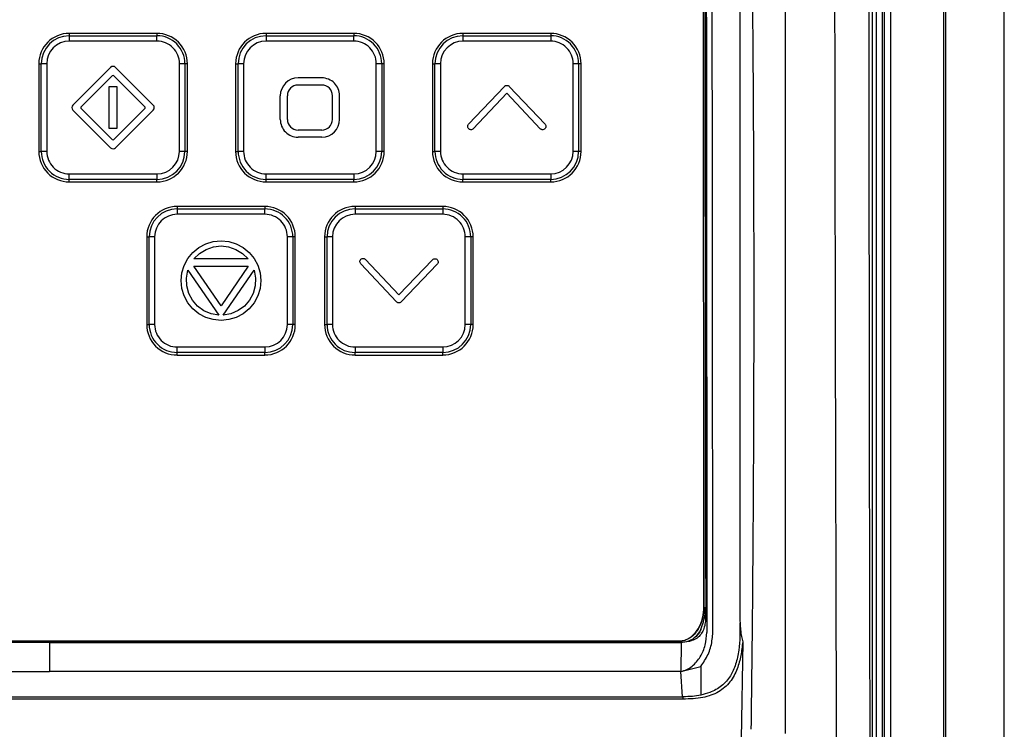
# Model space of a CAD drawing. Header units: millimetres. Extents: x -0.201 to 0.721, y -0.195 to 0.483.
# Tile 78 of 188: x 0.105 to 0.188, y 0.16 to 0.22. Entities that reach past the tile are written whole.
import ezdxf

# ---------------------------------------------------------------- set-up
doc = ezdxf.new("R2010")
doc.units = ezdxf.units.MM

msp = doc.modelspace()

# ---------------------------------------------------------------- linework, layer by layer
at = {"color": 7, "linetype": 'Continuous', "lineweight": 25}
for p, q in [((0.18333, 0.275393), (0.18333, 0.043306)), ((0.188287, 0.04335), (0.188287, 0.27535)), ((0.188287, 0.04335), (0.188287, 0.27535)), ((0.162956, 0.17057), (0.162886, 0.247187)), ((0.162886, 0.247156), (0.162956, 0.170538)), ((0.165998, 0.247202), (0.165998, 0.16935)), ((0.183199, 0.081995), (0.183199, 0.236705)), ((0.178189, 0.082275), (0.178189, 0.236425)), ((0.178689, 0.236425), (0.178689, 0.082275)), ((0.177131, 0.23013), (0.177131, 0.15113)), ((0.177514, 0.15113), (0.177514, 0.23013)), ((0.178022, 0.15113), (0.178022, 0.23013)), ((0.116834, 0.218904), (0.109434, 0.218904)), ((0.109434, 0.218904), (0.109434, 0.218698)), ((0.109434, 0.218698), (0.109434, 0.218241)), ((0.109434, 0.218698), (0.116834, 0.218698)), ((0.116834, 0.218904), (0.116834, 0.218698)), ((0.116834, 0.218241), (0.116834, 0.218698)), ((0.133434, 0.218904), (0.126034, 0.218904)), ((0.126034, 0.218904), (0.126034, 0.218698)), ((0.126034, 0.218698), (0.126034, 0.218241)), ((0.126034, 0.218698), (0.133434, 0.218698)), ((0.133434, 0.218904), (0.133434, 0.218698)), ((0.133434, 0.218241), (0.133434, 0.218698)), ((0.150034, 0.218904), (0.142634, 0.218904)), ((0.142634, 0.218904), (0.142634, 0.218698)), ((0.142634, 0.218698), (0.142634, 0.218241)), ((0.142634, 0.218698), (0.150034, 0.218698)), ((0.150034, 0.218904), (0.150034, 0.218698)), ((0.150034, 0.218698), (0.150034, 0.218241)), ((0.116834, 0.218241), (0.109434, 0.218241)), ((0.133434, 0.218241), (0.126034, 0.218241)), ((0.150034, 0.218241), (0.142634, 0.218241)), ((0.106869, 0.216338), (0.107078, 0.216342)), ((0.106869, 0.216338), (0.106869, 0.208939)), ((0.107078, 0.208943), (0.107078, 0.216342)), ((0.107538, 0.216345), (0.107538, 0.208946)), ((0.109741, 0.212858), (0.112922, 0.216032)), ((0.113346, 0.216032), (0.116521, 0.212852)), ((0.118731, 0.208946), (0.118731, 0.216345)), ((0.11919, 0.216342), (0.11919, 0.208943)), ((0.1194, 0.216338), (0.11919, 0.216342)), ((0.1194, 0.208939), (0.1194, 0.216338)), ((0.123469, 0.216338), (0.123678, 0.216342)), ((0.123469, 0.216338), (0.123469, 0.208939)), ((0.123678, 0.208943), (0.123678, 0.216342)), ((0.124138, 0.216345), (0.124138, 0.208946)), ((0.135331, 0.208946), (0.135331, 0.216345)), ((0.13579, 0.216342), (0.13579, 0.208943)), ((0.136, 0.216338), (0.13579, 0.216342)), ((0.136, 0.208939), (0.136, 0.216338)), ((0.140069, 0.216338), (0.140278, 0.216342)), ((0.140069, 0.216338), (0.140069, 0.208939)), ((0.140278, 0.208943), (0.140278, 0.216342)), ((0.140738, 0.216345), (0.140738, 0.208946)), ((0.151931, 0.208946), (0.151931, 0.216345)), ((0.15239, 0.216342), (0.15239, 0.208943)), ((0.1526, 0.216338), (0.15239, 0.216342)), ((0.1526, 0.208939), (0.1526, 0.216338)), ((0.113063, 0.215327), (0.110447, 0.212716)), ((0.113063, 0.215327), (0.110447, 0.212716)), ((0.113063, 0.215327), (0.113063, 0.215327)), ((0.115815, 0.212711), (0.113204, 0.215327)), ((0.115815, 0.212711), (0.113204, 0.215327)), ((0.113204, 0.215327), (0.113204, 0.215327)), ((0.130734, 0.215146), (0.128734, 0.215146)), ((0.112801, 0.210876), (0.112805, 0.21441)), ((0.112805, 0.21441), (0.113461, 0.21441)), ((0.113461, 0.21441), (0.113457, 0.210875)), ((0.113461, 0.214409), (0.113457, 0.210875)), ((0.113461, 0.21441), (0.113461, 0.214409)), ((0.130734, 0.214546), (0.128734, 0.214546)), ((0.130734, 0.214546), (0.128734, 0.214546)), ((0.128734, 0.214546), (0.128734, 0.214546)), ((0.130734, 0.214546), (0.130734, 0.214546)), ((0.143109, 0.211238), (0.146134, 0.214435)), ((0.146534, 0.214435), (0.149559, 0.211238)), ((0.127234, 0.211646), (0.127234, 0.213646)), ((0.127834, 0.211646), (0.127834, 0.213646)), ((0.127834, 0.211646), (0.127834, 0.213646)), ((0.127834, 0.213646), (0.127834, 0.213646)), ((0.131634, 0.213647), (0.131634, 0.213647)), ((0.131634, 0.211646), (0.131634, 0.213646)), ((0.132234, 0.213647), (0.132234, 0.213648)), ((0.132234, 0.211646), (0.132234, 0.213646)), ((0.132234, 0.211646), (0.132234, 0.213646)), ((0.132234, 0.213646), (0.132234, 0.213646)), ((0.146334, 0.213846), (0.143509, 0.21086)), ((0.146334, 0.213846), (0.143509, 0.21086)), ((0.14916, 0.21086), (0.146334, 0.213846)), ((0.14916, 0.21086), (0.146334, 0.213846)), ((0.146334, 0.213846), (0.146334, 0.213846)), ((0.109653, 0.212645), (0.109653, 0.212645)), ((0.110447, 0.212716), (0.110447, 0.212716)), ((0.110447, 0.212575), (0.113058, 0.209962)), ((0.113199, 0.209962), (0.115815, 0.21257)), ((0.115815, 0.212711), (0.115815, 0.212711)), ((0.116609, 0.21264), (0.116609, 0.21264)), ((0.112916, 0.209254), (0.109741, 0.212434)), ((0.112916, 0.209254), (0.109741, 0.212434)), ((0.109741, 0.212434), (0.109741, 0.212434)), ((0.116521, 0.212428), (0.11334, 0.209253)), ((0.116521, 0.212427), (0.11334, 0.209253)), ((0.116521, 0.212428), (0.116521, 0.212427)), ((0.127234, 0.211644), (0.127234, 0.211644)), ((0.127834, 0.211646), (0.127834, 0.211646)), ((0.127834, 0.211645), (0.127834, 0.211645)), ((0.132234, 0.211646), (0.132234, 0.211646)), ((0.113457, 0.210875), (0.112801, 0.210876)), ((0.113457, 0.210875), (0.112801, 0.210876)), ((0.112801, 0.210876), (0.112801, 0.210876)), ((0.113457, 0.210875), (0.113457, 0.210875)), ((0.130734, 0.210746), (0.128734, 0.210746)), ((0.130734, 0.210146), (0.128734, 0.210146)), ((0.130734, 0.210146), (0.128734, 0.210146)), ((0.128734, 0.210146), (0.128734, 0.210146)), ((0.130734, 0.210146), (0.130734, 0.210146)), ((0.143121, 0.21085), (0.143121, 0.210849)), ((0.143309, 0.210774), (0.143309, 0.210774)), ((0.143509, 0.21086), (0.143509, 0.21086)), ((0.14916, 0.21086), (0.14916, 0.21086)), ((0.149548, 0.21085), (0.149548, 0.210849)), ((0.112916, 0.209254), (0.112916, 0.209254)), ((0.11334, 0.209253), (0.11334, 0.209253)), ((0.106869, 0.208939), (0.107078, 0.208943)), ((0.1194, 0.208939), (0.11919, 0.208943)), ((0.123469, 0.208939), (0.123678, 0.208943)), ((0.136, 0.208939), (0.13579, 0.208943)), ((0.140069, 0.208939), (0.140278, 0.208943)), ((0.1526, 0.208939), (0.15239, 0.208943)), ((0.109434, 0.20705), (0.116834, 0.20705)), ((0.109434, 0.206587), (0.109434, 0.20705)), ((0.116834, 0.20705), (0.116834, 0.206587)), ((0.126034, 0.20705), (0.133434, 0.20705)), ((0.126034, 0.206587), (0.126034, 0.20705)), ((0.133434, 0.20705), (0.133434, 0.206587)), ((0.142634, 0.20705), (0.150034, 0.20705)), ((0.142634, 0.20705), (0.142634, 0.206587)), ((0.150034, 0.20705), (0.150034, 0.206587)), ((0.116834, 0.206587), (0.109434, 0.206587)), ((0.109434, 0.206374), (0.109434, 0.206587)), ((0.109434, 0.206374), (0.116834, 0.206374)), ((0.116834, 0.206374), (0.116834, 0.206587)), ((0.133434, 0.206587), (0.126034, 0.206587)), ((0.126034, 0.206374), (0.126034, 0.206587)), ((0.126034, 0.206374), (0.133434, 0.206374)), ((0.133434, 0.206374), (0.133434, 0.206587)), ((0.150034, 0.206587), (0.142634, 0.206587)), ((0.142634, 0.206374), (0.142634, 0.206587)), ((0.142634, 0.206374), (0.150034, 0.206374)), ((0.150034, 0.206374), (0.150034, 0.206587)), ((0.125934, 0.204306), (0.118534, 0.204306)), ((0.118534, 0.204306), (0.118534, 0.2041)), ((0.125934, 0.204306), (0.125934, 0.2041)), ((0.140934, 0.204306), (0.133534, 0.204306)), ((0.133534, 0.204306), (0.133534, 0.2041)), ((0.140934, 0.204306), (0.140934, 0.2041)), ((0.118534, 0.2041), (0.118534, 0.203644)), ((0.118534, 0.2041), (0.125934, 0.2041)), ((0.125934, 0.203644), (0.118534, 0.203644)), ((0.125934, 0.203644), (0.125934, 0.2041)), ((0.133534, 0.2041), (0.133534, 0.203644)), ((0.133534, 0.2041), (0.140934, 0.2041)), ((0.140934, 0.203644), (0.133534, 0.203644)), ((0.140934, 0.2041), (0.140934, 0.203644)), ((0.115969, 0.201741), (0.116178, 0.201744)), ((0.115969, 0.201741), (0.115969, 0.194342)), ((0.116178, 0.194345), (0.116178, 0.201744)), ((0.116638, 0.201748), (0.116638, 0.194349)), ((0.120368, 0.200838), (0.120947, 0.201145)), ((0.120947, 0.201145), (0.121575, 0.201339)), ((0.121575, 0.201339), (0.122234, 0.201406)), ((0.121589, 0.200898), (0.122234, 0.200972)), ((0.121589, 0.200898), (0.122234, 0.200972)), ((0.122234, 0.201406), (0.12289, 0.201343)), ((0.122234, 0.200972), (0.12288, 0.200898)), ((0.122234, 0.200972), (0.12288, 0.200898)), ((0.122234, 0.200972), (0.122234, 0.200972)), ((0.12289, 0.201343), (0.123522, 0.201149)), ((0.123522, 0.201149), (0.1241, 0.200842)), ((0.127831, 0.194349), (0.127831, 0.201748)), ((0.12829, 0.201744), (0.12829, 0.194345)), ((0.1285, 0.201741), (0.12829, 0.201744)), ((0.1285, 0.194342), (0.1285, 0.201741)), ((0.130969, 0.201741), (0.131178, 0.201744)), ((0.130969, 0.201741), (0.130969, 0.194342)), ((0.131178, 0.194345), (0.131178, 0.201744)), ((0.131638, 0.201748), (0.131638, 0.194349)), ((0.142831, 0.194349), (0.142831, 0.201748)), ((0.14329, 0.201744), (0.14329, 0.194345)), ((0.1435, 0.201741), (0.14329, 0.201744)), ((0.1435, 0.194342), (0.1435, 0.201741)), ((0.119444, 0.199911), (0.11986, 0.200422)), ((0.11986, 0.200422), (0.120368, 0.200838)), ((0.119952, 0.199875), (0.120421, 0.200337)), ((0.119952, 0.199875), (0.120421, 0.200337)), ((0.120421, 0.200337), (0.120975, 0.200683)), ((0.120421, 0.200337), (0.120975, 0.200683)), ((0.120421, 0.200337), (0.120421, 0.200337)), ((0.120975, 0.200683), (0.121589, 0.200898)), ((0.120975, 0.200683), (0.121589, 0.200898)), ((0.120975, 0.200683), (0.120975, 0.200683)), ((0.121589, 0.200898), (0.121589, 0.200898)), ((0.12288, 0.200898), (0.123497, 0.200683)), ((0.12288, 0.200898), (0.123497, 0.200683)), ((0.12288, 0.200898), (0.12288, 0.200898)), ((0.123497, 0.200683), (0.124051, 0.200337)), ((0.123497, 0.200683), (0.123497, 0.200683)), ((0.123497, 0.200683), (0.124051, 0.200337)), ((0.124051, 0.200337), (0.12452, 0.199875)), ((0.124051, 0.200337), (0.124051, 0.200337)), ((0.124051, 0.200337), (0.12452, 0.199875)), ((0.1241, 0.200842), (0.124608, 0.200426)), ((0.124608, 0.200426), (0.125025, 0.199918)), ((0.118943, 0.198701), (0.119137, 0.199329)), ((0.119137, 0.199329), (0.119444, 0.199911)), ((0.119938, 0.199279), (0.124534, 0.199279)), ((0.122234, 0.195932), (0.119938, 0.199279)), ((0.119938, 0.199279), (0.124534, 0.199279)), ((0.12452, 0.199875), (0.119952, 0.199875)), ((0.124534, 0.199279), (0.122234, 0.195932)), ((0.125025, 0.199918), (0.125335, 0.199339)), ((0.125335, 0.199339), (0.125529, 0.198708)), ((0.137032, 0.196252), (0.134022, 0.199465)), ((0.137032, 0.196252), (0.134022, 0.199465)), ((0.134022, 0.199465), (0.134022, 0.199465)), ((0.134424, 0.19984), (0.137234, 0.19684)), ((0.137234, 0.19684), (0.140074, 0.199812)), ((0.140472, 0.199433), (0.137432, 0.19625)), ((0.140472, 0.199433), (0.137432, 0.19625)), ((0.140472, 0.199433), (0.140472, 0.199433)), ((0.118879, 0.198048), (0.118943, 0.198701)), ((0.119324, 0.198267), (0.119444, 0.198919)), ((0.119324, 0.198267), (0.119444, 0.198919)), ((0.119444, 0.198919), (0.122044, 0.195131)), ((0.119444, 0.198919), (0.119444, 0.198919)), ((0.119444, 0.198919), (0.122044, 0.195131)), ((0.122428, 0.195131), (0.125028, 0.198919)), ((0.122428, 0.195131), (0.125028, 0.198919)), ((0.125028, 0.198919), (0.125152, 0.19827)), ((0.125028, 0.198919), (0.125028, 0.198919)), ((0.125028, 0.198919), (0.125152, 0.19827)), ((0.125529, 0.198708), (0.125593, 0.198048)), ((0.118943, 0.197396), (0.118879, 0.198048)), ((0.118943, 0.197396), (0.118879, 0.198048)), ((0.118879, 0.198048), (0.118879, 0.198048)), ((0.119348, 0.197607), (0.119324, 0.198267)), ((0.125123, 0.197611), (0.124954, 0.196976)), ((0.125152, 0.19827), (0.125123, 0.197611)), ((0.125593, 0.198048), (0.125529, 0.197392)), ((0.125593, 0.198048), (0.125529, 0.197392)), ((0.125593, 0.198048), (0.125593, 0.198048)), ((0.119137, 0.196768), (0.118943, 0.197396)), ((0.119137, 0.196768), (0.118943, 0.197396)), ((0.118943, 0.197396), (0.118943, 0.197396)), ((0.119521, 0.196972), (0.119348, 0.197607)), ((0.119825, 0.196394), (0.119521, 0.196972)), ((0.124954, 0.196976), (0.124647, 0.196398)), ((0.125529, 0.197392), (0.125335, 0.196761)), ((0.125529, 0.197392), (0.125335, 0.196761)), ((0.125529, 0.197392), (0.125529, 0.197392)), ((0.119444, 0.196186), (0.119137, 0.196768)), ((0.119444, 0.196186), (0.119137, 0.196768)), ((0.119137, 0.196768), (0.119137, 0.196768)), ((0.119864, 0.195674), (0.119444, 0.196186)), ((0.119864, 0.195674), (0.119444, 0.196186)), ((0.119444, 0.196186), (0.119444, 0.196186)), ((0.120259, 0.1959), (0.119825, 0.196394)), ((0.124647, 0.196398), (0.124217, 0.1959)), ((0.125025, 0.196182), (0.124608, 0.195674)), ((0.125025, 0.196182), (0.124608, 0.195674)), ((0.125335, 0.196761), (0.125025, 0.196182)), ((0.125335, 0.196761), (0.125025, 0.196182)), ((0.125025, 0.196182), (0.125025, 0.196182)), ((0.125335, 0.196761), (0.125335, 0.196761)), ((0.137032, 0.196252), (0.137032, 0.196252)), ((0.137432, 0.19625), (0.137432, 0.19625)), ((0.120375, 0.195258), (0.119864, 0.195674)), ((0.120375, 0.195258), (0.119864, 0.195674)), ((0.119864, 0.195674), (0.119864, 0.195674)), ((0.120788, 0.195512), (0.120259, 0.1959)), ((0.120957, 0.194948), (0.120375, 0.195258)), ((0.120957, 0.194948), (0.120375, 0.195258)), ((0.120375, 0.195258), (0.120375, 0.195258)), ((0.121395, 0.195251), (0.120788, 0.195512)), ((0.122044, 0.195131), (0.121395, 0.195251)), ((0.123077, 0.195251), (0.122428, 0.195131)), ((0.123684, 0.195516), (0.123077, 0.195251)), ((0.1241, 0.195258), (0.123518, 0.194951)), ((0.1241, 0.195258), (0.123518, 0.194951)), ((0.124217, 0.1959), (0.123684, 0.195516)), ((0.124608, 0.195674), (0.1241, 0.195258)), ((0.124608, 0.195674), (0.1241, 0.195258)), ((0.1241, 0.195258), (0.1241, 0.195258)), ((0.124608, 0.195674), (0.124608, 0.195674)), ((0.115969, 0.194342), (0.116178, 0.194345)), ((0.121585, 0.194757), (0.120957, 0.194948)), ((0.121585, 0.194757), (0.120957, 0.194948)), ((0.120957, 0.194948), (0.120957, 0.194948)), ((0.122234, 0.19469), (0.121585, 0.194757)), ((0.122234, 0.19469), (0.121585, 0.194757)), ((0.121585, 0.194757), (0.121585, 0.194757)), ((0.12289, 0.194757), (0.122234, 0.19469)), ((0.12289, 0.194757), (0.122234, 0.19469)), ((0.122234, 0.19469), (0.122234, 0.19469)), ((0.123518, 0.194951), (0.12289, 0.194757)), ((0.123518, 0.194951), (0.12289, 0.194757)), ((0.12289, 0.194757), (0.12289, 0.194757)), ((0.123518, 0.194951), (0.123518, 0.194951)), ((0.1285, 0.194342), (0.12829, 0.194345)), ((0.130969, 0.194342), (0.131178, 0.194345)), ((0.1435, 0.194342), (0.14329, 0.194345)), ((0.118534, 0.192452), (0.125934, 0.192452)), ((0.118534, 0.19199), (0.118534, 0.192452)), ((0.125934, 0.19199), (0.118534, 0.19199)), ((0.118534, 0.191776), (0.118534, 0.19199)), ((0.125934, 0.192452), (0.125934, 0.19199)), ((0.125934, 0.191776), (0.125934, 0.19199)), ((0.133534, 0.192452), (0.140934, 0.192452)), ((0.133534, 0.192452), (0.133534, 0.19199)), ((0.140934, 0.19199), (0.133534, 0.19199)), ((0.133534, 0.191776), (0.133534, 0.19199)), ((0.140934, 0.192452), (0.140934, 0.19199)), ((0.140934, 0.191776), (0.140934, 0.19199)), ((0.118534, 0.191776), (0.125934, 0.191776)), ((0.133534, 0.191776), (0.140934, 0.191776)), ((0.162956, 0.17057), (0.162956, 0.170538)), ((0.165998, 0.16935), (0.166003, 0.169177)), ((0.054702, 0.167657), (0.160867, 0.167657)), ((0.160867, 0.167625), (0.054702, 0.167625)), ((0.107784, 0.167525), (0.107784, 0.165081)), ((0.161032, 0.167531), (0.160607, 0.167525)), ((0.160867, 0.167657), (0.160867, 0.167625)), ((0.161032, 0.167525), (0.161019, 0.165081)), ((0.166226, 0.167586), (0.166092, 0.159377)), ((0.161019, 0.165081), (0.162693, 0.165514)), ((0.162693, 0.165514), (0.162693, 0.163085)), ((0.161019, 0.16508), (0.107784, 0.16508)), ((0.161156, 0.162955), (0.161019, 0.16508)), ((0.1612, 0.162755), (0.054368, 0.162755)), ((0.054412, 0.162955), (0.161156, 0.162955)), ((0.161156, 0.162954), (0.1612, 0.162955)), ((0.1612, 0.162755), (0.1612, 0.162955))]:
    msp.add_line(p, q, dxfattribs=at)
at = {"color": 7, "linetype": 'Continuous', "lineweight": 25, "flags": 128}
msp.add_lwpolyline([(0.05455, 0.16508), (0.066909, 0.16508), (0.079269, 0.16508), (0.085448, 0.16508), (0.091628, 0.16508), (0.107784, 0.16508)], dxfattribs=at)
at = {"color": 7, "linetype": 'Continuous', "lineweight": 25}
for centre, radius, start, end in [((0.109434, 0.216338), 0.002565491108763, 89.99564, 179.995613), ((0.109434, 0.216342), 0.0023558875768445, 89.99564, 179.995613), ((0.116834, 0.216338), 0.0025654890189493, 0.004341, 90.004367), ((0.116834, 0.216342), 0.0023558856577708, 0.004341, 90.004367), ((0.126034, 0.216338), 0.0025654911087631, 89.99564, 179.995613), ((0.126034, 0.216342), 0.0023558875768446, 89.99564, 179.995613), ((0.133434, 0.216338), 0.0025654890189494, 0.004341, 90.004367), ((0.133434, 0.216342), 0.0023558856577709, 0.004341, 90.004367), ((0.142634, 0.216338), 0.0025654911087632, 89.99564, 179.995613), ((0.142634, 0.216342), 0.0023558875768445, 89.99564, 179.995613), ((0.150034, 0.216338), 0.0025654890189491, 0.004341, 90.004367), ((0.150034, 0.216342), 0.002355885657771, 0.004341, 90.004367), ((0.109434, 0.216345), 0.0018963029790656, 89.99564, 179.995613), ((0.116834, 0.216345), 0.0018963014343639, 0.004341, 90.004367), ((0.126034, 0.216345), 0.0018963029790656, 89.99564, 179.995613), ((0.133434, 0.216345), 0.0018963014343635, 0.004341, 90.004367), ((0.142634, 0.216345), 0.0018963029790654, 89.99564, 179.995613), ((0.150034, 0.216345), 0.0018963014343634, 0.004341, 90.004367), ((0.10751, 0.188439), 0.0279067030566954, 89.942348, 90.886029), ((0.113134, 0.21582), 0.0003000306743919, 44.952802, 134.941087), ((0.118759, 0.188437), 0.0279081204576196, 89.113994, 90.057642), ((0.12411, 0.188439), 0.027906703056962, 89.942348, 90.886029), ((0.135359, 0.188437), 0.0279081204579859, 89.113994, 90.057642), ((0.14071, 0.188439), 0.0279067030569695, 89.942348, 90.886029), ((0.151959, 0.188437), 0.0279081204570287, 89.113994, 90.057642), ((0.113133, 0.215256), 0.0001000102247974, 44.952802, 134.941087), ((0.113133, 0.215256), 0.000100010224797, 44.952802, 134.941087), ((0.128734, 0.213646), 0.0014998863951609, 89.99564, 179.995613), ((0.130734, 0.213646), 0.0014998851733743, 0.004341, 90.004367), ((0.128734, 0.213646), 0.0008999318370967, 89.99564, 179.995613), ((0.128734, 0.213646), 0.0008999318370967, 89.99564, 179.995613), ((0.130734, 0.213646), 0.0008999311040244, 0.004341, 90.004367), ((0.130734, 0.213646), 0.000899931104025, 0.004341, 90.004367), ((0.109953, 0.212646), 0.0002999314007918, 180.066142, 224.952339), ((0.109953, 0.212646), 0.0002999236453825, 134.941051, 224.952767), ((0.110517, 0.212645), 9.99762027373e-05, 134.941262, 180.064877), ((0.110517, 0.212645), 9.99745521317e-05, 134.941052, 224.989476), ((0.115745, 0.21264), 9.99745522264e-05, 314.904342, 44.952766), ((0.115745, 0.21264), 9.99771321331e-05, 0.066142, 44.952339), ((0.116309, 0.21264), 0.000299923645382, 314.941051, 44.952767), ((0.116309, 0.21264), 0.0002999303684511, 314.941401, 0.064737), ((0.128734, 0.211646), 0.0014998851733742, 180.004341, 270.004367), ((0.128734, 0.211646), 0.0014998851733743, 180.004341, 270.004367), ((0.128734, 0.211646), 0.0008999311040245, 180.004341, 270.004367), ((0.130734, 0.211646), 0.0014998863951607, 269.99564, 359.995613), ((0.130734, 0.211646), 0.001499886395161, 269.99564, 359.995613), ((0.130734, 0.211646), 0.0008999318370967, 269.99564, 359.995613), ((0.113128, 0.209466), 0.000300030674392, 224.952802, 314.941087), ((0.113128, 0.209466), 0.0003000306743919, 224.952802, 314.941087), ((0.113129, 0.210033), 0.0001000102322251, 224.989504, 314.904386), ((0.109434, 0.20894), 0.0025654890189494, 180.004341, 270.004367), ((0.109434, 0.208943), 0.002355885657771, 180.004341, 270.004367), ((0.10751, 0.18104), 0.0279067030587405, 89.942348, 90.886029), ((0.109434, 0.208947), 0.0018963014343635, 180.004341, 270.004367), ((0.116834, 0.20894), 0.0025654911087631, 269.99564, 359.995613), ((0.116834, 0.208943), 0.0023558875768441, 269.99564, 359.995613), ((0.116834, 0.208947), 0.0018963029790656, 269.99564, 359.995613), ((0.118759, 0.181038), 0.0279081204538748, 89.113994, 90.057642), ((0.126034, 0.20894), 0.0025654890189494, 180.004341, 270.004367), ((0.126034, 0.208943), 0.0023558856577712, 180.004341, 270.004367), ((0.12411, 0.18104), 0.0279067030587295, 89.942348, 90.886029), ((0.126034, 0.208947), 0.0018963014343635, 180.004341, 270.004367), ((0.133434, 0.20894), 0.002565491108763, 269.99564, 359.995613), ((0.133434, 0.208943), 0.0023558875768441, 269.99564, 359.995613), ((0.133434, 0.208947), 0.0018963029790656, 269.99564, 359.995613), ((0.135359, 0.181038), 0.0279081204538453, 89.113994, 90.057642), ((0.142634, 0.20894), 0.0025654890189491, 180.004341, 270.004367), ((0.142634, 0.208943), 0.0023558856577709, 180.004341, 270.004367), ((0.14071, 0.18104), 0.0279067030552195, 89.942348, 90.886029), ((0.142634, 0.208947), 0.0018963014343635, 180.004341, 270.004367), ((0.150034, 0.20894), 0.0025654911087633, 269.99564, 359.995613), ((0.150034, 0.208943), 0.0023558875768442, 269.99564, 359.995613), ((0.150034, 0.208947), 0.0018963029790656, 269.99564, 359.995613), ((0.151959, 0.181038), 0.0279081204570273, 89.113994, 90.057642), ((0.118534, 0.20174), 0.002565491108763, 89.99564, 179.995613), ((0.125934, 0.20174), 0.0025654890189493, 0.004341, 90.004367), ((0.133534, 0.20174), 0.0025654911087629, 89.99564, 179.995613), ((0.140934, 0.20174), 0.0025654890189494, 0.004341, 90.004367), ((0.118534, 0.201744), 0.002355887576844, 89.99564, 179.995613), ((0.118534, 0.201747), 0.0018963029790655, 89.99564, 179.995613), ((0.125934, 0.201744), 0.002355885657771, 0.004341, 90.004367), ((0.125934, 0.201747), 0.001896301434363, 0.004341, 90.004367), ((0.133534, 0.201744), 0.0023558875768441, 89.99564, 179.995613), ((0.133534, 0.201747), 0.0018963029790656, 89.99564, 179.995613), ((0.140934, 0.201744), 0.002355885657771, 0.004341, 90.004367), ((0.140934, 0.201747), 0.001896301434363, 0.004341, 90.004367), ((0.11661, 0.173841), 0.0279067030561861, 89.942348, 90.886029), ((0.127859, 0.173839), 0.0279081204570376, 89.113994, 90.057642), ((0.13161, 0.173841), 0.0279067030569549, 89.942348, 90.886029), ((0.142859, 0.173839), 0.0279081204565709, 89.113994, 90.057642), ((0.118534, 0.194342), 0.0025654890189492, 180.004341, 270.004367), ((0.118534, 0.194346), 0.0023558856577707, 180.004341, 270.004367), ((0.11661, 0.166442), 0.0279067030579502, 89.942348, 90.886029), ((0.118534, 0.194349), 0.001896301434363, 180.004341, 270.004367), ((0.125934, 0.194342), 0.0025654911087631, 269.99564, 359.995613), ((0.125934, 0.194346), 0.0023558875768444, 269.99564, 359.995613), ((0.125934, 0.194349), 0.0018963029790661, 269.99564, 359.995613), ((0.127859, 0.166441), 0.0279081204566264, 89.113994, 90.057642), ((0.133534, 0.194342), 0.0025654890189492, 180.004341, 270.004367), ((0.133534, 0.194346), 0.0023558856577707, 180.004341, 270.004367), ((0.13161, 0.166442), 0.027906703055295, 89.942348, 90.886029), ((0.133534, 0.194349), 0.0018963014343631, 180.004341, 270.004367), ((0.140934, 0.194342), 0.0025654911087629, 269.99564, 359.995613), ((0.140934, 0.194346), 0.0023558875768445, 269.99564, 359.995613), ((0.140934, 0.194349), 0.0018963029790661, 269.99564, 359.995613), ((0.142859, 0.166441), 0.02790812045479, 89.113994, 90.057642)]:
    msp.add_arc(centre, radius, start, end, dxfattribs=at)
for points, knots in [([(0.1698387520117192, 0.1598494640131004), (0.1698363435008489, 0.1644744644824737), (0.1698315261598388, 0.1737250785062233), (0.1698289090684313, 0.1922374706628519), (0.1698391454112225, 0.2140841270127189), (0.1698716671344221, 0.2392590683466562), (0.1699012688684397, 0.2551610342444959), (0.1699160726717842, 0.263113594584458)], [0, 0, 0, 0, 0.1343740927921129, 0.2687659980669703, 0.5376713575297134, 0.768789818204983, 1, 1, 1, 1]), ([(0.1666939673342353, 0.2479483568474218), (0.1667997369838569, 0.2414380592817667), (0.1670113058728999, 0.2284156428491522), (0.1671538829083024, 0.2088633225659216), (0.1671697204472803, 0.1893001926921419), (0.1670756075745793, 0.1730787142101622), (0.1669630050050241, 0.1633823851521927), (0.166926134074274, 0.1602073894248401)], [0, 0, 0, 0, 0.222704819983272, 0.4454719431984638, 0.6684202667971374, 0.8914265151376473, 1, 1, 1, 1]), ([(0.1626934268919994, 0.165514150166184), (0.1629148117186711, 0.1658404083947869), (0.1633573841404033, 0.1664926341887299), (0.1636851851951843, 0.1676518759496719), (0.1637227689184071, 0.168839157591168), (0.1636963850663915, 0.170484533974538), (0.1637076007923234, 0.1726701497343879), (0.1636987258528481, 0.1762346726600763), (0.1636973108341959, 0.1806890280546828), (0.1636863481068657, 0.1911170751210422), (0.1636775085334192, 0.2017125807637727), (0.1636675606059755, 0.2124961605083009), (0.1636622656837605, 0.2183036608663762), (0.1636569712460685, 0.2240952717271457), (0.1636516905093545, 0.2298737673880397), (0.1636465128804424, 0.2355517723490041), (0.163641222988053, 0.2413034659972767), (0.1636378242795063, 0.2451324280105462), (0.1636360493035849, 0.2471321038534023)], [0, 0, 0, 0, 0.0144670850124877, 0.0289212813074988, 0.0433618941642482, 0.0578846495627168, 0.0892707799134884, 0.1234515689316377, 0.1885404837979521, 0.252518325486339, 0.5056209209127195, 0.5767990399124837, 0.6477241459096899, 0.718473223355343, 0.789089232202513, 0.8595580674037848, 0.9266541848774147, 1, 1, 1, 1]), ([(0.1630358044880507, 0.2472588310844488), (0.1630360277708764, 0.2470146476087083), (0.1630378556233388, 0.2450156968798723), (0.1630412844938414, 0.2412654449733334), (0.1630460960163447, 0.2360033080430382), (0.1630525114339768, 0.2289871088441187), (0.1630605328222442, 0.2202148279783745), (0.1630701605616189, 0.2096862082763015), (0.163079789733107, 0.1991564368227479), (0.1630918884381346, 0.1859266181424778), (0.1631007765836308, 0.1762082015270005), (0.1631064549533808, 0.1699993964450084)], [0, 0, 0, 0, 0.0094822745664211, 0.0776244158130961, 0.1457554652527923, 0.21388651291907, 0.3501495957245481, 0.4864126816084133, 0.6226757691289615, 0.7589388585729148, 1, 1, 1, 1]), ([(0.1631360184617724, 0.2472580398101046), (0.1631361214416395, 0.2470309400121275), (0.1631363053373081, 0.2466253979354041), (0.1631370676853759, 0.2459012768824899), (0.1631380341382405, 0.2448352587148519), (0.163139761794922, 0.2429317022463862), (0.1631428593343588, 0.239532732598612), (0.1631484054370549, 0.2334641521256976), (0.1631582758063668, 0.2226301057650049), (0.1631724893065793, 0.2070373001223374), (0.1631898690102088, 0.188104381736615), (0.1632019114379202, 0.174957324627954), (0.1632079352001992, 0.1683810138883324)], [0, 0, 0, 0, 0.0086430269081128, 0.0154342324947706, 0.0275610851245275, 0.0492150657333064, 0.0878790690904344, 0.1569073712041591, 0.2801208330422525, 0.5000187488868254, 0.7499035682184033, 1, 1, 1, 1]), ([(0.1744745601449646, 0.0810056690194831), (0.1744574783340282, 0.0841585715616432), (0.1744229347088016, 0.0905345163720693), (0.1743744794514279, 0.1002047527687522), (0.174328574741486, 0.1099983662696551), (0.174285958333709, 0.1198475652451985), (0.1742462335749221, 0.1297388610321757), (0.1742088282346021, 0.1396656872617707), (0.1741737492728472, 0.1496265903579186), (0.1741419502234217, 0.1596260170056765), (0.1741077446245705, 0.1719227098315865), (0.1740691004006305, 0.1865373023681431), (0.1740332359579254, 0.203495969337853), (0.1740063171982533, 0.2205161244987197), (0.1739962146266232, 0.2318817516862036), (0.1739911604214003, 0.2375678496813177)], [0, 0, 0, 0, 0.0622011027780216, 0.12578593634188, 0.1893965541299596, 0.2530847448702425, 0.3167987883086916, 0.3803835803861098, 0.4439938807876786, 0.5076814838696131, 0.5713950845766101, 0.6782397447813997, 0.7852056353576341, 0.892540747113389, 1, 1, 1, 1]), ([(0.1768653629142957, 0.2355331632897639), (0.1768647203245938, 0.2322850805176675), (0.1768634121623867, 0.2256727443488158), (0.1768658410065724, 0.2156943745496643), (0.176871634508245, 0.2055992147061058), (0.1768810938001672, 0.1955059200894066), (0.1768941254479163, 0.1854271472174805), (0.1769107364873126, 0.1753698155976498), (0.1769309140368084, 0.1653353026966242), (0.1769546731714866, 0.1553194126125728), (0.1769873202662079, 0.1433895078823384), (0.1770316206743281, 0.1295738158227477), (0.1770912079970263, 0.1139107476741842), (0.1771591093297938, 0.0983278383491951), (0.1772118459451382, 0.0880436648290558), (0.1772382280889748, 0.0828988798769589)], [0, 0, 0, 0, 0.0629734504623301, 0.1281992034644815, 0.1934519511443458, 0.2587859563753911, 0.3241471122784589, 0.3893728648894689, 0.4546256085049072, 0.5199596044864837, 0.5853207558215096, 0.6887198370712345, 0.7922265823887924, 0.8960587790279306, 1, 1, 1, 1]), ([(0.1461339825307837, 0.2144354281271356), (0.1461670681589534, 0.2144612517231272), (0.1462331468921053, 0.2145128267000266), (0.1463522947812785, 0.2145232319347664), (0.1464578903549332, 0.2144986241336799), (0.1465083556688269, 0.214456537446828), (0.1465336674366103, 0.2144354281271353)], [0, 0, 0, 0, 0.2799576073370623, 0.5591323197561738, 0.7788750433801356, 1, 1, 1, 1]), ([(0.1431207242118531, 0.2108495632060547), (0.1430945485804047, 0.2108815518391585), (0.1430431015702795, 0.2109444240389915), (0.1430284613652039, 0.2110591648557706), (0.1430505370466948, 0.2111614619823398), (0.1430893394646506, 0.2112121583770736), (0.1431090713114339, 0.2112379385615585)], [0, 0, 0, 0, 0.2841316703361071, 0.5584478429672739, 0.7754614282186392, 1, 1, 1, 1]), ([(0.1431207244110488, 0.2108493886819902), (0.1430928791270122, 0.210881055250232), (0.1430486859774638, 0.2109313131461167), (0.1430437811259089, 0.2109968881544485), (0.1430419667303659, 0.2110211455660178)], [0, 0, 0, 0, 0.6300814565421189, 0.9999999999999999, 0.9999999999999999, 0.9999999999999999, 0.9999999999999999]), ([(0.1495589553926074, 0.2112379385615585), (0.1495833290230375, 0.2112045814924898), (0.1496312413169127, 0.2111390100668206), (0.1496392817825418, 0.2110235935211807), (0.1496113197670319, 0.2109226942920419), (0.1495696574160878, 0.2108742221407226), (0.1495484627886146, 0.2108495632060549)], [0, 0, 0, 0, 0.2838742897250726, 0.5580239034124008, 0.7751562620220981, 0.9999999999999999, 0.9999999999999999, 0.9999999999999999, 0.9999999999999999]), ([(0.1496264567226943, 0.2110776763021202), (0.1496297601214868, 0.2110571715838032), (0.1496380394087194, 0.2110057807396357), (0.1496101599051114, 0.21092231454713), (0.1495692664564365, 0.2108739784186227), (0.1495484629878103, 0.2108493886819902)], [0, 0, 0, 0, 0.2459369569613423, 0.616390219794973, 1, 1, 1, 1]), ([(0.1433093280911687, 0.2107743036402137), (0.143270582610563, 0.2107784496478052), (0.1432002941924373, 0.2107859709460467), (0.1431453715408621, 0.2108298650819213), (0.1431207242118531, 0.2108495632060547)], [0, 0, 0, 0, 0.5512356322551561, 1, 1, 1, 1]), ([(0.1433093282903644, 0.2107741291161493), (0.1432705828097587, 0.2107782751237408), (0.143200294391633, 0.2107857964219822), (0.1431453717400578, 0.2108296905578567), (0.1431207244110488, 0.2108493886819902)], [0, 0, 0, 0, 0.5512356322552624, 1, 1, 1, 1]), ([(0.1435087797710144, 0.2108604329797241), (0.1434755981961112, 0.2108327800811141), (0.1434171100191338, 0.2107840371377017), (0.1433418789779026, 0.2107772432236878), (0.1433093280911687, 0.2107743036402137)], [0, 0, 0, 0, 0.5673210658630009, 0.9999999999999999, 0.9999999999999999, 0.9999999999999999, 0.9999999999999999]), ([(0.1435087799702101, 0.2108602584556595), (0.1434755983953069, 0.2108326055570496), (0.1434171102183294, 0.2107838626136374), (0.1433418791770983, 0.2107770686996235), (0.1433093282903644, 0.2107741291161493)], [0, 0, 0, 0, 0.5673210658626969, 1, 1, 1, 1]), ([(0.1495484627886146, 0.2108495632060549), (0.1495149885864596, 0.2108252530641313), (0.1494491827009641, 0.2107774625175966), (0.1493336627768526, 0.2107692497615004), (0.1492325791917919, 0.2107972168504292), (0.1491842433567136, 0.2108391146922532), (0.1491596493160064, 0.2108604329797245)], [0, 0, 0, 0, 0.2840040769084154, 0.5583147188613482, 0.7752635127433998, 1, 1, 1, 1]), ([(0.1495484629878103, 0.2108493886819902), (0.1495149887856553, 0.2108250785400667), (0.1494491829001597, 0.2107772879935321), (0.1493336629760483, 0.2107690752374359), (0.1492325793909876, 0.2107970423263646), (0.1491842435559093, 0.2108389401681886), (0.1491596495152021, 0.2108602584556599)], [0, 0, 0, 0, 0.2840040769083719, 0.558314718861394, 0.7752635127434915, 0.9999999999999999, 0.9999999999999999, 0.9999999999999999, 0.9999999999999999]), ([(0.1340223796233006, 0.1994647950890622), (0.1339981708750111, 0.1994982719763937), (0.1339505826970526, 0.1995640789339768), (0.133943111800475, 0.199679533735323), (0.1339715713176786, 0.1997802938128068), (0.1340134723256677, 0.1998285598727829), (0.1340347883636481, 0.1998531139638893)], [0, 0, 0, 0, 0.2838742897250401, 0.5580239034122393, 0.7751562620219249, 1, 1, 1, 1]), ([(0.1340223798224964, 0.1994646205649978), (0.133997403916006, 0.1994981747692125), (0.1339494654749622, 0.199562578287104), (0.1339502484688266, 0.1996426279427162), (0.1339506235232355, 0.199680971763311)], [0, 0, 0, 0, 0.5209995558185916, 1, 1, 1, 1]), ([(0.1340347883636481, 0.1998531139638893), (0.1340683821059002, 0.1998772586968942), (0.1341344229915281, 0.1999247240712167), (0.1342499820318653, 0.1999323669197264), (0.134350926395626, 0.1999039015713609), (0.1343990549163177, 0.1998617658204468), (0.1344235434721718, 0.1998403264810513)], [0, 0, 0, 0, 0.2840040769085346, 0.5583147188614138, 0.7752635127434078, 1, 1, 1, 1]), ([(0.1400743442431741, 0.1998124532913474), (0.1401076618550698, 0.1998399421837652), (0.1401663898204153, 0.1998883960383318), (0.1402416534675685, 0.1998948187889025), (0.140274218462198, 0.1998975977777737)], [0, 0, 0, 0, 0.5673210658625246, 1, 1, 1, 1]), ([(0.140274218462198, 0.1998975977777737), (0.1403129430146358, 0.1998932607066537), (0.1403831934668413, 0.1998853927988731), (0.1404378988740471, 0.1998412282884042), (0.140462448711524, 0.1998214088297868)], [0, 0, 0, 0, 0.5512356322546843, 1, 1, 1, 1]), ([(0.140462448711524, 0.1998214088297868), (0.1404884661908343, 0.1997892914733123), (0.1405396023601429, 0.1997261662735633), (0.1405536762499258, 0.1996113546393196), (0.1405310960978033, 0.199509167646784), (0.140492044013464, 0.199458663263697), (0.1404721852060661, 0.1994329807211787)], [0, 0, 0, 0, 0.2841316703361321, 0.5584478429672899, 0.7754614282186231, 0.9999999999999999, 0.9999999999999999, 0.9999999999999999, 0.9999999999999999]), ([(0.1405401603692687, 0.1996504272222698), (0.1405433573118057, 0.199634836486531), (0.1405528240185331, 0.1995886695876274), (0.1405296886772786, 0.1995087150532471), (0.1404915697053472, 0.1994583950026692), (0.1404721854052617, 0.1994328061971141)], [0, 0, 0, 0, 0.2003865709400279, 0.5933797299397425, 1, 1, 1, 1]), ([(0.1374315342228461, 0.1962504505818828), (0.1373983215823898, 0.1962247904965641), (0.1373319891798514, 0.1961735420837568), (0.1372127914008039, 0.1961637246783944), (0.1371073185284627, 0.1961888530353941), (0.1370570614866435, 0.1962311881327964), (0.1370318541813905, 0.1962524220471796)], [0, 0, 0, 0, 0.2799576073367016, 0.5591323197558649, 0.7788750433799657, 1, 1, 1, 1]), ([(0.1374315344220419, 0.1962502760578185), (0.1373983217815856, 0.1962246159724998), (0.1373319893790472, 0.1961733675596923), (0.1372127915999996, 0.1961635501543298), (0.1371073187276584, 0.1961886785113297), (0.1370570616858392, 0.196231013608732), (0.1370318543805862, 0.1962522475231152)], [0, 0, 0, 0, 0.2799576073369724, 0.5591323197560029, 0.7788750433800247, 1, 1, 1, 1]), ([(0.1608668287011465, 0.1676568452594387), (0.1610331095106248, 0.1676728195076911), (0.1613649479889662, 0.1677046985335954), (0.161959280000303, 0.1680202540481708), (0.1625129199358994, 0.1686556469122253), (0.1628898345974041, 0.1695844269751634), (0.1629338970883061, 0.1702417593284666), (0.1629558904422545, 0.1705698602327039)], [0, 0, 0, 0, 0.1260013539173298, 0.2514547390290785, 0.5010726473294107, 0.7509653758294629, 1, 1, 1, 1]), ([(0.1629559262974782, 0.170538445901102), (0.1629342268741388, 0.1702103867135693), (0.1628907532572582, 0.1695531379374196), (0.1625703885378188, 0.1687723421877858), (0.1621803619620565, 0.1682372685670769), (0.1618065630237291, 0.167908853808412), (0.161365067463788, 0.1676730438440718), (0.1610331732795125, 0.1676413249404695), (0.1608668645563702, 0.1676254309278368)], [0, 0, 0, 0, 0.2486819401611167, 0.498220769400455, 0.6279621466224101, 0.7489013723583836, 0.8741770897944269, 1, 1, 1, 1]), ([(0.1627074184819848, 0.1686201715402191), (0.1628556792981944, 0.1690575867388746), (0.163065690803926, 0.1696771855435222), (0.1630713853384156, 0.1703268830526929), (0.163073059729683, 0.1705179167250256)], [0, 0, 0, 0, 0.7059652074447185, 1, 1, 1, 1]), ([(0.1631064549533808, 0.1699993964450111), (0.1631032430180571, 0.1696882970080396), (0.1630983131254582, 0.1692108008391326), (0.1629313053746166, 0.1686059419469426), (0.1627092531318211, 0.1681945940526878), (0.1623767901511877, 0.1678746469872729), (0.1618243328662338, 0.1676004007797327), (0.16134645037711, 0.1675585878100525), (0.1610320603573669, 0.1675310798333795)], [0, 0, 0, 0, 0.2473340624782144, 0.3796248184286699, 0.4976985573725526, 0.6186928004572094, 0.7491450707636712, 0.9999999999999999, 0.9999999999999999, 0.9999999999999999, 0.9999999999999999]), ([(0.1627081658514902, 0.168621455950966), (0.16266246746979, 0.1685317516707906), (0.1625350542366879, 0.1682816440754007), (0.1622872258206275, 0.1680030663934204), (0.1620739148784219, 0.1678622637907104), (0.1620119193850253, 0.1678213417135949)], [0, 0, 0, 0, 0.2840302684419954, 0.7919145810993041, 1, 1, 1, 1]), ([(0.1620123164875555, 0.1678216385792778), (0.1620217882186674, 0.1678287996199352), (0.1622573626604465, 0.1680069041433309), (0.1625000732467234, 0.1682778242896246), (0.1626773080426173, 0.1685704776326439), (0.1627077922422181, 0.168620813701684)], [0, 0, 0, 0, 0.0335232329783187, 0.8337670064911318, 1, 1, 1, 1]), ([(0.1659981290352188, 0.1691750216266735), (0.165998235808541, 0.1687935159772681), (0.16599844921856, 0.1680309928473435), (0.1659145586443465, 0.16685957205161), (0.1657176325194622, 0.165898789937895), (0.1654470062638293, 0.1651829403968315), (0.1651099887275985, 0.164534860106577), (0.1644826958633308, 0.1638230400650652), (0.163573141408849, 0.1633136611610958), (0.1629472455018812, 0.1631507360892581), (0.1626934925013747, 0.1630846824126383)], [0, 0, 0, 0, 0.149682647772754, 0.2991737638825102, 0.4601614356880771, 0.5321942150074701, 0.5990899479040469, 0.7463713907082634, 0.8971729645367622, 1, 1, 1, 1]), ([(0.1660026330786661, 0.1691774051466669), (0.1660263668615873, 0.1687801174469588), (0.1660603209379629, 0.168211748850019), (0.1661876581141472, 0.1677309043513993), (0.166225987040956, 0.1675861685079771)], [0, 0, 0, 0, 0.6989965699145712, 1, 1, 1, 1]), ([(0.1606052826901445, 0.1675250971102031), (0.1608532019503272, 0.1675232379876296), (0.1613441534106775, 0.1675195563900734), (0.1617913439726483, 0.16772181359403), (0.1620127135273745, 0.1678219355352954)], [0, 0, 0, 0, 0.5049771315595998, 1, 1, 1, 1]), ([(0.1610185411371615, 0.1650804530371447), (0.1611881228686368, 0.165126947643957), (0.1615285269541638, 0.1652202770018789), (0.1621181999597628, 0.1656174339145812), (0.1626912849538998, 0.1663076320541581), (0.1631235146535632, 0.1673046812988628), (0.1631797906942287, 0.1680221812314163), (0.1632079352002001, 0.1683810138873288)], [0, 0, 0, 0, 0.1252798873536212, 0.2514762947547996, 0.4988591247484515, 0.7493718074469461, 1, 1, 1, 1]), ([(0.1077841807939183, 0.1675250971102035), (0.1031984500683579, 0.1675250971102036), (0.0940269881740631, 0.1675250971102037), (0.0802698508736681, 0.1675250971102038), (0.0672480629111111, 0.167525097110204), (0.0588120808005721, 0.1675250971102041), (0.0549617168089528, 0.1675250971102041)], [0, 0, 0, 0, 0.2604396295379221, 0.5208792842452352, 0.7813189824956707, 1, 1, 1, 1]), ([(0.1077841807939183, 0.1675250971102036), (0.1116335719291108, 0.1675250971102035), (0.1201163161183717, 0.1675250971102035), (0.1332323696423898, 0.1675250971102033), (0.146990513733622, 0.1675250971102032), (0.1561152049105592, 0.1675250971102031), (0.1606066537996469, 0.167525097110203)], [0, 0, 0, 0, 0.2186203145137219, 0.4817645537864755, 0.7449088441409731, 1, 1, 1, 1]), ([(0.166225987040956, 0.1675861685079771), (0.1661828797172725, 0.1671991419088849), (0.1660968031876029, 0.1664263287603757), (0.1657886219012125, 0.1652661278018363), (0.1652141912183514, 0.1641558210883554), (0.1641927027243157, 0.1632826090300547), (0.1627955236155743, 0.1627867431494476), (0.1617619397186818, 0.1627660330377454), (0.1612003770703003, 0.1627547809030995)], [0, 0, 0, 0, 0.1470150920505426, 0.2935591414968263, 0.4518515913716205, 0.6113681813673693, 0.7888501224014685, 1, 1, 1, 1]), ([(0.1626934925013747, 0.1630846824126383), (0.1624594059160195, 0.1630450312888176), (0.1619655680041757, 0.1629613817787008), (0.1614640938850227, 0.1629571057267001), (0.1612003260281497, 0.162954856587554)], [0, 0, 0, 0, 0.4740150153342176, 1, 1, 1, 1])]:
    msp.add_open_spline(points, degree=3, knots=knots, dxfattribs=at)

doc.saveas('drawing.dxf')
